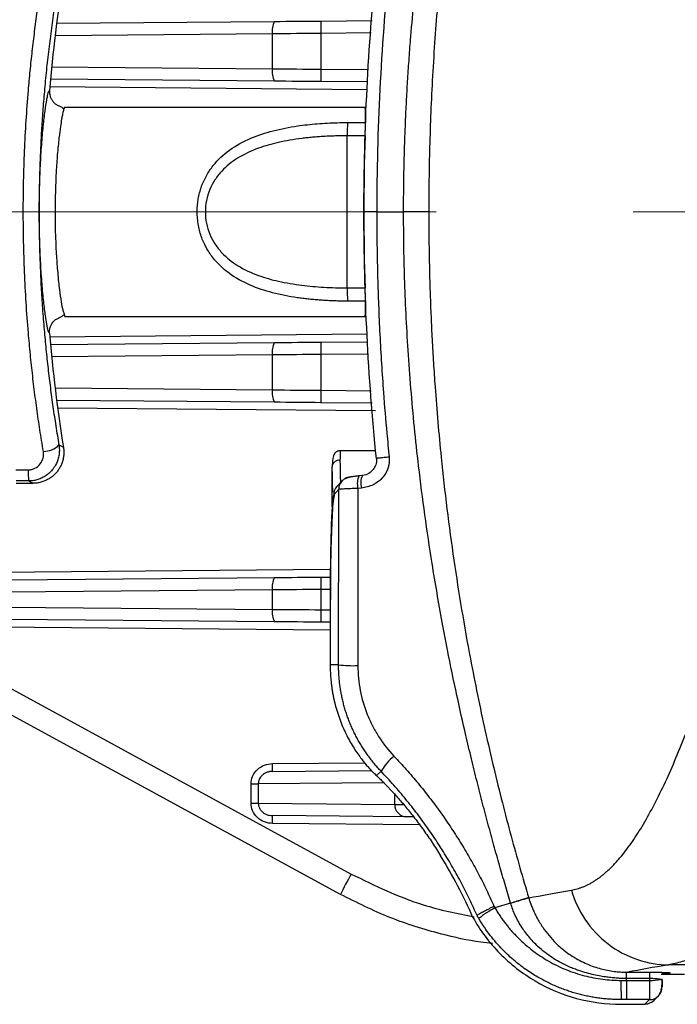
# Model space of a CAD drawing. Header units: millimetres. Extents: x 5 to 597, y 5 to 415.
# Tile 73 of 138: x 292.52 to 301, y 250.14 to 262.84. Entities that reach past the tile are written whole.
import ezdxf

# ---------------------------------------------------------------- set-up
doc = ezdxf.new("R2010")
doc.units = ezdxf.units.MM
doc.linetypes.add('CENTERX2', pattern=[20.32, 12.7, -2.54, 2.54, -2.54])

msp = doc.modelspace()

# ---------------------------------------------------------------- linework, layer by layer
at = {"color": 7, "linetype": 'Continuous', "lineweight": 25}
for p, q in [((292.9984, 262.7899), (295.8041, 262.8143)), ((296.4043, 262.8196), (297.0652, 262.8253)), ((295.7791, 262.2037), (295.7791, 262.6543)), ((296.4043, 262.6596), (296.4043, 262.1985)), ((295.8041, 262.0438), (292.9194, 262.0689)), ((297.0051, 262.0333), (296.4043, 262.0385)), ((293.1063, 261.7086), (296.9744, 261.7086)), ((296.9756, 261.6966), (296.9744, 261.7086)), ((296.7461, 261.5102), (296.9798, 261.5102)), ((296.7444, 259.3785), (296.7444, 261.3396)), ((296.9731, 261.3396), (296.7444, 261.3396)), ((297.1238, 260.359), (296.9586, 260.359)), ((297.1238, 260.359), (297.4699, 260.359)), ((296.7444, 259.3785), (296.9731, 259.3785)), ((296.9798, 259.2079), (296.7461, 259.2079)), ((293.0912, 259.0553), (293.1063, 259.0095)), ((293.1063, 259.0095), (296.9744, 259.0095)), ((296.9744, 259.0095), (296.9757, 259.0215)), ((292.9194, 258.6492), (295.8041, 258.6743)), ((296.4043, 258.6796), (297.0051, 258.6848)), ((295.7791, 258.0637), (295.7791, 258.5143)), ((296.4043, 258.5196), (296.4043, 258.0585)), ((295.8041, 257.9038), (292.9984, 257.9282)), ((297.0652, 257.8927), (296.4043, 257.8985)), ((297.1118, 257.279), (296.6476, 257.279)), ((292.4731, 257.0335), (292.6334, 257.0335)), ((296.5496, 256.5535), (296.5496, 257.0725)), ((296.938, 256.96), (296.8947, 256.9559)), ((296.938, 256.96), (296.939, 256.9599)), ((287.5707, 256.8465), (296.7943, 251.8214)), ((292.4754, 256.859), (292.6918, 256.859)), ((292.6367, 256.889), (292.4763, 256.889)), ((296.6761, 256.8901), (296.6109, 256.8192)), ((296.6764, 256.8904), (296.6791, 256.8932)), ((296.634, 256.7818), (296.5688, 256.7109)), ((296.9253, 256.7975), (296.8821, 256.7935)), ((296.656, 251.558), (287.4324, 256.5831)), ((292.3957, 255.6146), (295.8041, 255.6443)), ((296.4043, 255.6496), (296.5271, 255.6506)), ((295.7791, 255.4843), (292.3707, 255.4546)), ((295.7791, 255.2337), (295.7791, 255.4843)), ((296.4043, 255.4896), (296.4043, 255.2285)), ((296.5235, 255.3626), (296.5235, 254.5177)), ((296.5236, 255.3626), (296.5235, 255.3626)), ((296.5236, 255.3626), (296.5236, 254.5177)), ((292.3707, 255.2635), (295.7791, 255.2337)), ((295.8041, 255.0738), (292.3957, 255.1035)), ((296.5235, 255.0675), (296.4043, 255.0685)), ((296.5236, 254.5177), (296.5235, 254.5177)), ((296.6319, 254.5177), (296.5236, 254.5177)), ((295.7785, 253.1441), (297.0597, 253.1553)), ((297.1788, 253.1465), (297.1198, 253.0908)), ((297.098, 253.1115), (297.1047, 253.1045)), ((295.505, 252.9839), (295.5978, 252.9839)), ((295.505, 252.7342), (295.505, 252.9839)), ((295.5978, 252.9839), (295.5978, 252.7342)), ((295.505, 252.7342), (295.5978, 252.7342)), ((295.5978, 252.7342), (297.3559, 252.7189)), ((297.5058, 252.5589), (295.7785, 252.574)), ((297.9469, 252.0572), (297.9469, 252.0571)), ((299.0822, 251.5153), (299.083, 251.5124)), ((298.849, 251.4453), (298.647, 251.3845)), ((315.7177, 250.6502), (300.8863, 250.6502)), ((300.7896, 250.5315), (301.0896, 250.5315)), ((300.3438, 250.4496), (300.6443, 250.4496)), ((300.6443, 250.4496), (300.6444, 250.4727)), ((300.697, 250.1929), (300.7528, 250.2486)), ((300.2732, 250.1414), (300.444, 250.1414)), ((300.2732, 250.1413), (300.444, 250.1413)), ((300.6396, 250.2019), (300.3436, 250.2019)), ((300.5839, 250.1461), (300.6396, 250.2019))]:
    msp.add_line(p, q, dxfattribs=at)
at = {"color": 8, "linetype": 'Continuous', "lineweight": 25}
for p, q in [((295.7791, 262.6543), (292.9785, 262.6299)), ((297.0531, 262.6652), (296.4043, 262.6596)), ((292.9345, 262.2286), (295.7791, 262.2037)), ((296.4043, 262.1985), (297.0173, 262.1932)), ((296.9984, 261.9333), (292.9106, 261.969)), ((292.9106, 258.7491), (296.9984, 258.7848)), ((295.7791, 258.5143), (292.9345, 258.4895)), ((297.0173, 258.5249), (296.4043, 258.5196)), ((292.9785, 258.0882), (295.7791, 258.0637)), ((296.4043, 258.0585), (297.0531, 258.0528)), ((297.1075, 257.7924), (293.0116, 257.8281)), ((291.1159, 255.7034), (296.5283, 255.7506)), ((296.5263, 255.4906), (296.4043, 255.4896)), ((296.4043, 255.2285), (296.5235, 255.2275)), ((296.5235, 254.9675), (291.1159, 255.0147)), ((295.7794, 253.2441), (296.9726, 253.2545)), ((297.1198, 253.0908), (297.1266, 253.0839)), ((297.2126, 252.9979), (295.5978, 252.9839)), ((297.3559, 252.7189), (297.3559, 252.8459)), ((297.6734, 252.4575), (295.7794, 252.474)), ((300.2732, 250.1414), (300.2732, 250.1413)), ((300.444, 250.1414), (300.444, 250.1413))]:
    msp.add_line(p, q, dxfattribs=at)
at = {"color": 7, "linetype": 'CENTERX2', "lineweight": 18}
msp.add_line((285.1896, 260.359), (331.1923, 260.359), dxfattribs=at)
at = {"color": 7, "linetype": 'Continuous', "lineweight": 25, "flags": 128}
for points in [[(293.0283, 257.3537), (293.0609, 257.3364), (293.0864, 257.3228)], [(292.6918, 256.859), (292.6609, 256.8758), (292.6367, 256.889)]]:
    msp.add_lwpolyline(points, dxfattribs=at)
at = {"color": 7, "linetype": 'Continuous', "lineweight": 25}
for centre, radius, start, end in [((311.8451, 260.3591), 19.0028, 170.80598, 175.27296), ((296.0404, 262.6954), 0.2646, 153.29471, 188.93535), ((300.9883, 262.7396), 4.5846, 179.0002, 180.9998), ((296.0404, 262.1627), 0.2646, 171.06465, 206.70529), ((300.9883, 262.1185), 4.5846, 179.0002, 180.9998), ((303.6586, 261.3573), 6.9142, 178.73271, 180.14649), ((328.5252, 260.359), 31.5674, 178.22002, 181.77998), ((303.6586, 259.3608), 6.9142, 179.85351, 181.26729), ((311.8451, 260.359), 19.0028, 184.72704, 189.19402), ((296.0404, 258.5554), 0.2646, 153.29471, 188.93535), ((300.9883, 258.5996), 4.5846, 179.0002, 180.9998), ((296.0404, 258.0227), 0.2646, 171.06465, 206.70529), ((300.9883, 257.9785), 4.5846, 179.0002, 180.9998), ((292.8307, 257.5473), 0.2767, 269.37319, 315.58955), ((294.6103, 257.0058), 1.9771, 179.19843, 183.38818), ((297.1111, 256.856), 0.2375, 155.12154, 195.26217), ((296.7937, 256.782), 0.1597, 94.92308, 120.05367), ((296.7284, 256.7111), 0.1597, 137.40519, 180.08568), ((296.0404, 255.5254), 0.2646, 153.29471, 188.93535), ((300.9883, 255.5696), 4.5846, 179.0002, 180.9998), ((296.0404, 255.1927), 0.2646, 171.06465, 206.70529), ((300.9883, 255.1485), 4.5846, 179.0002, 180.9998), ((298.6296, 254.5177), 2.106, 180, 181.41879), ((296.8315, 256.4891), 1.9815, 264.2192, 271.41744), ((297.8252, 252.7603), 0.753, 129.53737, 149.14341), ((294.3461, 253.2066), 1.4338, 357.50153, 1.49854), ((297.5116, 252.7145), 0.1557, 178.3955, 267.86827), ((294.3461, 252.5115), 1.4338, 358.50146, 2.49847), ((292.4454, 248.6726), 6.4592, 23.61364, 31.60013), ((292.4454, 248.6726), 6.4591, 23.6136, 31.60013), ((301.011, 249.4399), 4.8428, 150.54325, 154.06392), ((299.3758, 250.0543), 1.5167, 118.71652, 128.15391), ((309.1724, 250.4008), 8.9013, 179.68566, 181.28057), ((300.6603, 251.0356), 0.5862, 268.43273, 281.55621), ((300.6398, 250.3616), 0.1597, 315.05576, 0.07823), ((300.5841, 250.3058), 0.1597, 269.92177, 314.99394)]:
    msp.add_arc(centre, radius, start, end, dxfattribs=at)
at = {"color": 8, "linetype": 'Continuous', "lineweight": 25}
for centre, radius, start, end in [((297.1674, 256.8603), 0.25, 156.52168, 194.5477), ((296.7936, 256.782), 0.1597, 137.26862, 180.0857), ((300.6399, 250.3616), 0.1597, 269.91982, 315.04559)]:
    msp.add_arc(centre, radius, start, end, dxfattribs=at)
at = {"color": 7, "linetype": 'Continuous', "lineweight": 25}
for points, knots in [([(297.4699, 260.359), (297.4701, 260.4343), (297.4705, 260.587), (297.4735, 260.8192), (297.4786, 261.0579), (297.486, 261.303), (297.4959, 261.5545), (297.5083, 261.8124), (297.5236, 262.0766), (297.5417, 262.3471), (297.58, 262.8451), (297.663, 263.6883), (297.8252, 264.8735), (298.0369, 266.0469), (298.2402, 266.9828), (298.4065, 267.673), (298.5524, 268.2349), (298.6987, 268.765), (298.7999, 269.1068), (298.849, 269.2728)], [0, 0, 0, 0, 0.0249432, 0.0506023, 0.0769772, 0.1040675, 0.1318732, 0.1603938, 0.1896291, 0.2195788, 0.2502426, 0.3551741, 0.5003421, 0.646575, 0.7502385, 0.8177395, 0.8818644, 0.9426167, 1, 1, 1, 1]), ([(299.0822, 269.2028), (299.0608, 269.1312), (299.0175, 268.986), (298.9538, 268.7646), (298.89, 268.5367), (298.8264, 268.3023), (298.7632, 268.0613), (298.7004, 267.8137), (298.6383, 267.5595), (298.5769, 267.2986), (298.4676, 266.8143), (298.2995, 265.9923), (298.104, 264.819), (297.96, 263.6484), (297.8817, 262.7414), (297.842, 262.1177), (297.8194, 261.6495), (297.8044, 261.2014), (297.7956, 260.7734), (297.7946, 260.4949), (297.7941, 260.359)], [0, 0, 0, 0, 0.0249946, 0.0506829, 0.0770665, 0.1041469, 0.1319256, 0.1604038, 0.1895829, 0.219464, 0.2500483, 0.3556438, 0.5000648, 0.6478185, 0.7500435, 0.8045694, 0.8568363, 0.906835, 0.9545582, 1, 1, 1, 1]), ([(292.8277, 257.2706), (292.82, 257.3168), (292.8046, 257.4091), (292.7829, 257.5479), (292.7621, 257.6868), (292.7424, 257.8258), (292.7238, 257.9649), (292.7062, 258.1039), (292.6897, 258.243), (292.6743, 258.3821), (292.66, 258.5211), (292.6467, 258.6601), (292.6156, 259.0123), (292.5798, 259.5804), (292.5634, 260.3646), (292.5802, 261.147), (292.6185, 261.7503), (292.6576, 262.1776), (292.6844, 262.4319), (292.7148, 262.6862), (292.7487, 262.9405), (292.786, 263.1946), (292.8138, 263.363), (292.8277, 263.4475)], [0, 0, 0, 0, 0.0231188, 0.0461638, 0.069136, 0.0920365, 0.1148665, 0.1376268, 0.1603188, 0.1829434, 0.2055018, 0.2279951, 0.2504245, 0.3761345, 0.5011566, 0.6253522, 0.7502411, 0.791301, 0.8325785, 0.8740805, 0.9158137, 0.9577847, 1, 1, 1, 1]), ([(293.0283, 263.3644), (293.0208, 263.3199), (293.0057, 263.2309), (292.9843, 263.0969), (292.9639, 262.9625), (292.9445, 262.8279), (292.9261, 262.693), (292.9087, 262.5578), (292.8923, 262.4224), (292.877, 262.2866), (292.8626, 262.1507), (292.8494, 262.0144), (292.8337, 261.8396), (292.8169, 261.6259), (292.8006, 261.3731), (292.7879, 261.12), (292.7789, 260.8666), (292.7733, 260.6129), (292.7726, 260.4437), (292.7722, 260.359)], [0, 0, 0, 0, 0.04583, 0.0915781, 0.1372505, 0.182853, 0.2283919, 0.273873, 0.3193026, 0.3646868, 0.4100316, 0.4553433, 0.500628, 0.5840874, 0.6674021, 0.7506114, 0.8337546, 0.9168709, 1, 1, 1, 1]), ([(292.7749, 260.359), (292.7749, 260.4606), (292.7761, 260.5616), (292.7798, 260.7124), (292.7814, 260.7624), (292.7849, 260.8599), (292.7891, 260.9555), (292.7941, 261.0475), (292.7997, 261.1376), (292.8027, 261.182), (292.8122, 261.3102), (292.8191, 261.389), (292.8337, 261.5338), (292.8415, 261.6002), (292.8566, 261.7146), (292.8641, 261.7631), (292.8748, 261.8228), (292.8783, 261.8406), (292.8849, 261.8709), (292.8881, 261.8836), (292.8971, 261.9141), (292.9024, 261.9247), (292.9069, 261.9251)], [0, 0, 0, 0, 0.125, 0.125, 0.1875, 0.1875, 0.25, 0.3125, 0.3125, 0.375, 0.375, 0.5, 0.5, 0.625, 0.625, 0.75, 0.75, 0.8125, 0.8125, 0.875, 0.875, 1, 1, 1, 1]), ([(292.9069, 261.925), (292.9066, 261.9183), (292.9058, 261.9047), (292.9074, 261.8841), (292.911, 261.8636), (292.9167, 261.8435), (292.9246, 261.824), (292.9343, 261.8056), (292.9458, 261.7885), (292.9627, 261.7683), (292.9881, 261.745), (293.0126, 261.7323), (293.0258, 261.7255)], [0, 0, 0, 0, 0.081624, 0.1647395, 0.2488845, 0.33356, 0.4182453, 0.502417, 0.5855667, 0.6672185, 0.8205299, 1, 1, 1, 1]), ([(293.0921, 261.6849), (293.0817, 261.693), (293.0608, 261.7094), (293.0382, 261.72), (293.0268, 261.7253)], [0, 0, 0, 0, 0.4958449, 1, 1, 1, 1]), ([(293.1063, 261.7086), (293.1035, 261.7075), (293.0993, 261.7058), (293.0938, 261.6883), (293.0919, 261.6824)], [0, 0, 0, 0, 0.6639494, 1, 1, 1, 1]), ([(296.7461, 259.2079), (296.7216, 259.208), (296.6727, 259.2082), (296.5996, 259.2098), (296.5268, 259.2124), (296.4545, 259.2161), (296.3826, 259.2209), (296.3111, 259.2269), (296.24, 259.234), (296.1694, 259.2423), (296.014, 259.2635), (295.7822, 259.3083), (295.484, 259.4074), (295.2185, 259.5524), (295.0335, 259.7281), (294.9218, 259.8976), (294.8574, 260.0433), (294.8175, 260.2), (294.8046, 260.3637), (294.819, 260.5273), (294.8604, 260.6834), (294.9261, 260.8283), (295.0392, 260.9965), (295.2253, 261.1705), (295.491, 261.3135), (295.7883, 261.4113), (296.037, 261.4588), (296.2291, 261.4834), (296.3565, 261.4956), (296.4852, 261.504), (296.6153, 261.5092), (296.7024, 261.5099), (296.7461, 261.5102)], [0, 0, 0, 0, 0.01408934, 0.02810482, 0.04205703, 0.05595671, 0.06981472, 0.08364202, 0.09744965, 0.11124868, 0.12505022, 0.18902523, 0.25037169, 0.31512052, 0.37536981, 0.40724348, 0.43814835, 0.46970762, 0.50088965, 0.53207068, 0.56366935, 0.59453805, 0.62640355, 0.6866035, 0.75130089, 0.8122415, 0.8757716, 0.90044803, 0.92514618, 0.94992933, 0.9748601, 1, 1, 1, 1]), ([(296.9731, 261.3396), (296.9734, 261.3464), (296.9742, 261.36), (296.9752, 261.38), (296.9761, 261.3992), (296.977, 261.4174), (296.9777, 261.4346), (296.9783, 261.4505), (296.9789, 261.4652), (296.9793, 261.4785), (296.9795, 261.4905), (296.9797, 261.5011), (296.9798, 261.5072), (296.9798, 261.5102)], [0, 0, 0, 0, 0.1009152, 0.1998195, 0.2967159, 0.3916072, 0.4844966, 0.5753875, 0.6642835, 0.7511884, 0.8361064, 0.919042, 1, 1, 1, 1]), ([(296.7444, 261.3396), (296.7187, 261.3395), (296.6676, 261.3393), (296.5915, 261.3376), (296.5164, 261.3349), (296.4424, 261.3312), (296.3696, 261.3263), (296.2979, 261.3204), (296.2274, 261.3134), (296.0787, 261.2961), (295.8647, 261.2605), (295.5842, 261.1813), (295.3334, 261.0658), (295.1492, 260.9193), (295.0358, 260.7756), (294.9679, 260.6472), (294.9247, 260.5071), (294.9104, 260.3585), (294.9249, 260.2099), (294.9683, 260.0698), (295.0365, 259.9415), (295.1501, 259.7979), (295.3347, 259.6516), (295.5858, 259.5362), (295.8665, 259.4572), (296.1034, 259.4179), (296.3001, 259.3969), (296.4443, 259.3863), (296.5929, 259.3797), (296.6935, 259.3789), (296.7444, 259.3785)], [0, 0, 0, 0, 0.0162956, 0.032379, 0.0482536, 0.0639229, 0.0793906, 0.0946602, 0.1097359, 0.1246216, 0.1904759, 0.2494019, 0.3158515, 0.3744242, 0.4066332, 0.4372714, 0.4690103, 0.5001348, 0.5312188, 0.5629713, 0.5936301, 0.6258725, 0.6844881, 0.7510024, 0.8099322, 0.8757928, 0.9056601, 0.9362972, 0.9677345, 1, 1, 1, 1]), ([(292.7722, 260.359), (292.7723, 260.3128), (292.7726, 260.2203), (292.7742, 260.0816), (292.7769, 259.943), (292.7807, 259.8044), (292.7856, 259.6659), (292.7915, 259.5275), (292.7986, 259.3892), (292.8066, 259.251), (292.8158, 259.1129), (292.8261, 258.9749), (292.8404, 258.7997), (292.8602, 258.5874), (292.8869, 258.3387), (292.917, 258.0909), (292.9506, 257.844), (292.9874, 257.5979), (293.0147, 257.4352), (293.0283, 257.3537)], [0, 0, 0, 0, 0.04543705, 0.09086516, 0.13629076, 0.18172029, 0.22716019, 0.27261689, 0.31809681, 0.36360637, 0.40915198, 0.45474001, 0.50037685, 0.58325102, 0.66623375, 0.74936267, 0.83267525, 0.91620872, 1, 1, 1, 1]), ([(292.9069, 258.793), (292.9024, 258.7934), (292.897, 258.8042), (292.885, 258.8452), (292.8784, 258.8753), (292.8677, 258.935), (292.864, 258.9575), (292.8565, 259.0063), (292.8528, 259.0328), (292.8414, 259.1184), (292.8338, 259.1835), (292.8191, 259.3298), (292.8121, 259.4088), (292.8027, 259.5358), (292.7997, 259.5795), (292.7942, 259.6699), (292.7916, 259.7166), (292.7847, 259.858), (292.7811, 259.955), (292.7774, 260.1047), (292.7765, 260.1556), (292.7752, 260.2575), (292.7749, 260.3083), (292.7749, 260.359)], [0, 0, 0, 0, 0.125, 0.125, 0.25, 0.25, 0.3125, 0.3125, 0.375, 0.375, 0.5, 0.5, 0.625, 0.625, 0.6875, 0.6875, 0.75, 0.75, 0.875, 0.875, 0.9375, 0.9375, 1, 1, 1, 1]), ([(297.1238, 260.359), (297.124, 260.2756), (297.1244, 260.0977), (297.1281, 259.8142), (297.135, 259.4976), (297.1465, 259.1479), (297.1684, 258.6546), (297.203, 258.1025), (297.2463, 257.5762), (297.2736, 257.2989), (297.2836, 257.1968)], [0, 0, 0, 0, 0.0790126, 0.168505, 0.2684836, 0.3789548, 0.4999242, 0.7360978, 0.9028107, 1, 1, 1, 1]), ([(297.7941, 260.359), (297.7873, 260.359), (297.7748, 260.359), (297.7373, 260.359), (297.7124, 260.359), (297.653, 260.359), (297.6186, 260.359), (297.5458, 260.359), (297.5075, 260.359), (297.4699, 260.359)], [0, 0, 0, 0, 0.25, 0.25, 0.5, 0.5, 0.75, 0.75, 1, 1, 1, 1]), ([(298.849, 251.4453), (298.8252, 251.5251), (298.7767, 251.6876), (298.705, 251.936), (298.6326, 252.1932), (298.56, 252.4591), (298.4872, 252.7339), (298.4147, 253.0175), (298.3426, 253.3101), (298.2551, 253.6789), (298.1503, 254.1464), (298.0501, 254.6328), (297.9418, 255.2003), (297.806, 255.9892), (297.667, 256.994), (297.5754, 257.9119), (297.5273, 258.5677), (297.5005, 259.042), (297.4825, 259.4978), (297.4718, 259.9347), (297.4705, 260.2197), (297.4699, 260.359)], [0, 0, 0, 0, 0.0276244, 0.0561913, 0.0857016, 0.1161559, 0.1475547, 0.1798988, 0.2131886, 0.2474245, 0.3055252, 0.3719735, 0.4120112, 0.4969837, 0.6372508, 0.7480844, 0.8026702, 0.8551565, 0.9055411, 0.9538225, 1, 1, 1, 1]), ([(297.7941, 260.359), (297.7943, 260.2743), (297.7947, 260.1022), (297.798, 259.8401), (297.8035, 259.57), (297.8117, 259.2919), (297.8227, 259.006), (297.8367, 258.7122), (297.854, 258.4107), (297.888, 257.9037), (297.9617, 257.0531), (298.1065, 255.882), (298.3033, 254.7054), (298.4859, 253.8154), (298.6281, 253.1974), (298.7395, 252.7458), (298.8526, 252.3161), (298.9658, 251.908), (299.044, 251.644), (299.0822, 251.5153)], [0, 0, 0, 0, 0.028336, 0.0575662, 0.0876893, 0.1187038, 0.150608, 0.1834, 0.2170774, 0.2516378, 0.3533746, 0.5026178, 0.6462514, 0.7522888, 0.8064912, 0.8583557, 0.9078897, 0.9551014, 1, 1, 1, 1]), ([(296.9798, 259.2079), (296.9797, 259.2116), (296.9797, 259.2191), (296.9794, 259.2327), (296.979, 259.2483), (296.9784, 259.2659), (296.9776, 259.2854), (296.9767, 259.3066), (296.9756, 259.3295), (296.9744, 259.3536), (296.9735, 259.3701), (296.9731, 259.3785)], [0, 0, 0, 0, 0.0992208, 0.2013966, 0.3065361, 0.4146469, 0.5257361, 0.6398103, 0.7568754, 0.8769369, 1, 1, 1, 1]), ([(292.9069, 258.7931), (292.9067, 258.808), (292.9061, 258.8373), (292.9203, 258.8909), (292.9501, 258.9395), (292.9918, 258.9761), (293.0182, 258.9885), (293.0303, 258.9942)], [0, 0, 0, 0, 0.1764628, 0.3482202, 0.6536049, 0.8406868, 1, 1, 1, 1]), ([(293.0275, 258.9931), (293.0388, 258.9983), (293.0614, 259.0088), (293.0819, 259.0252), (293.092, 259.0333)], [0, 0, 0, 0, 0.50151716, 1, 1, 1, 1]), ([(293.0283, 257.3537), (293.0296, 257.3447), (293.0327, 257.3235), (293.0345, 257.286), (293.0318, 257.2375), (293.0189, 257.1704), (292.9896, 257.098), (292.9454, 257.0336), (292.8993, 256.9864), (292.851, 256.9501), (292.7988, 256.922), (292.7446, 256.9027), (292.6903, 256.8911), (292.6543, 256.8897), (292.6367, 256.889)], [0, 0, 0, 0, 0.0392506, 0.0931982, 0.1631222, 0.2502739, 0.3896537, 0.4998156, 0.5880584, 0.6754723, 0.7611235, 0.8441829, 0.9239744, 1, 1, 1, 1]), ([(292.6334, 257.0335), (292.6484, 257.0335), (292.6631, 257.0352), (292.6919, 257.0419), (292.7061, 257.047), (292.7456, 257.0664), (292.7689, 257.0855), (292.8046, 257.1307), (292.8175, 257.1572), (292.8314, 257.2129), (292.8325, 257.242), (292.8277, 257.2706)], [0, 0, 0, 0, 0.125, 0.125, 0.25, 0.25, 0.5, 0.5, 0.75, 0.75, 1, 1, 1, 1]), ([(293.0864, 257.3228), (293.0877, 257.3134), (293.0904, 257.2946), (293.0918, 257.266), (293.0913, 257.2376), (293.0888, 257.2093), (293.0844, 257.1816), (293.0781, 257.1546), (293.0701, 257.1286), (293.0605, 257.1036), (293.0496, 257.08), (293.0376, 257.0577), (293.0246, 257.0368), (293.0108, 257.0175), (292.9921, 256.9942), (292.9664, 256.9671), (292.9313, 256.9375), (292.8908, 256.9109), (292.8455, 256.8886), (292.7964, 256.8719), (292.7447, 256.8611), (292.7094, 256.8597), (292.6918, 256.859)], [0, 0, 0, 0, 0.04117825, 0.08244135, 0.1236358, 0.16460648, 0.20519963, 0.2452656, 0.28466149, 0.32325343, 0.36091841, 0.39754578, 0.43303806, 0.46731151, 0.50029602, 0.56249829, 0.62892918, 0.69902819, 0.7720782, 0.84722734, 0.92352962, 1, 1, 1, 1]), ([(296.6561, 257.279), (296.6488, 257.2786), (296.6379, 257.2779), (296.6242, 257.2738), (296.6169, 257.2709), (296.6092, 257.2674), (296.5883, 257.2552), (296.5707, 257.2311), (296.5548, 257.1798), (296.5514, 257.1096), (296.5495, 257.0713)], [0, 0, 0, 0, 0.0489012, 0.0724495, 0.0845026, 0.0973241, 0.1276697, 0.2810587, 0.6085203, 1, 1, 1, 1]), ([(296.6496, 257.1577), (296.6378, 257.1577), (296.6251, 257.1559), (296.6004, 257.1475), (296.5886, 257.141), (296.5691, 257.1243), (296.5615, 257.1142), (296.5517, 257.0933), (296.5496, 257.0825), (296.5496, 257.0725)], [0, 0, 0, 0, 0.25, 0.25, 0.5, 0.5, 0.75, 0.75, 1, 1, 1, 1]), ([(297.2836, 257.1968), (297.2865, 257.1685), (297.286, 257.1409), (297.2804, 257.1003), (297.2764, 257.0802), (297.2695, 257.0572), (297.2655, 257.0457), (297.2637, 257.0409), (297.2624, 257.0376), (297.2617, 257.0357), (297.2527, 257.0133), (297.2424, 256.9933), (297.2238, 256.9649), (297.2172, 256.9556), (297.2029, 256.9377), (297.1949, 256.9287), (297.1714, 256.9043), (297.1459, 256.8821), (297.1125, 256.86), (297.0949, 256.8499), (297.0872, 256.8458), (297.082, 256.8431), (297.0797, 256.8419), (297.0292, 256.8169), (296.9787, 256.8025), (296.9253, 256.7975)], [0, 0, 0, 0, 0.125, 0.125, 0.1875, 0.21875, 0.234375, 0.2421875, 0.2421875, 0.25, 0.25, 0.375, 0.375, 0.4375, 0.4375, 0.5, 0.5, 0.625, 0.6875, 0.71875, 0.734375, 0.734375, 0.75, 0.75, 1, 1, 1, 1]), ([(297.1193, 257.1801), (297.1227, 257.1468), (297.1181, 257.1211), (297.1031, 257.0747), (297.0919, 257.0543), (297.0626, 257.0171), (297.0443, 257.0005), (296.999, 256.9736), (296.9721, 256.9632), (296.939, 256.9599)], [0, 0, 0, 0, 0.25, 0.25, 0.5, 0.5, 0.75, 0.75, 1, 1, 1, 1]), ([(297.2836, 257.1968), (297.2622, 257.1946), (297.24, 257.1924), (297.1984, 257.1882), (297.1791, 257.1862), (297.1479, 257.183), (297.1361, 257.1818), (297.1214, 257.1804), (297.1185, 257.1801), (297.1193, 257.1801)], [0, 0, 0, 0, 0.25, 0.25, 0.5, 0.5, 0.75, 0.75, 1, 1, 1, 1]), ([(296.7799, 256.9411), (296.7811, 256.9423), (296.7932, 256.9445), (296.8354, 256.9498), (296.8641, 256.9529), (296.8957, 256.9559)], [0, 0, 0, 0, 0.5, 0.5, 1, 1, 1, 1]), ([(296.8904, 256.9533), (296.8675, 256.9509), (296.8224, 256.9461), (296.763, 256.9352), (296.7111, 256.9192), (296.688, 256.9), (296.6761, 256.8901)], [0, 0, 0, 0, 0.24860884, 0.49029433, 0.73847373, 1, 1, 1, 1]), ([(296.5688, 256.7109), (296.566, 256.7079), (296.5633, 256.6981), (296.5576, 256.6623), (296.5548, 256.6363), (296.5492, 256.5674), (296.5465, 256.5244), (296.5413, 256.4225), (296.5389, 256.3636), (296.5345, 256.2329), (296.5326, 256.1611), (296.5292, 256.0095), (296.5278, 255.9297), (296.5257, 255.7672), (296.5249, 255.6845), (296.5238, 255.5212), (296.5236, 255.4405), (296.5236, 255.3626)], [0, 0, 0, 0, 0.125, 0.125, 0.25, 0.25, 0.375, 0.375, 0.5, 0.5, 0.625, 0.625, 0.75, 0.75, 0.875, 0.875, 1, 1, 1, 1]), ([(296.58, 256.7231), (296.5778, 256.7168), (296.5612, 256.6698), (296.5464, 256.4285), (296.5322, 256.0593), (296.5266, 255.6795), (296.526, 255.47), (296.5257, 255.3626)], [0, 0, 0, 0, 0.043421, 0.3282436, 0.6460374, 0.8185776, 1, 1, 1, 1]), ([(296.8821, 256.7935), (296.8742, 256.7931), (296.8558, 256.7924), (296.825, 256.791), (296.7879, 256.7894), (296.7464, 256.7877), (296.7067, 256.7858), (296.674, 256.7842), (296.6515, 256.783), (296.6377, 256.7822), (296.6352, 256.7819), (296.634, 256.7818)], [0, 0, 0, 0, 0.0589708, 0.1375544, 0.236959, 0.3579342, 0.5001307, 0.6365058, 0.7662217, 0.8876981, 1, 1, 1, 1]), ([(299.6318, 251.6138), (299.644, 251.616), (299.6685, 251.6204), (299.705, 251.6297), (299.7414, 251.6408), (299.7776, 251.6539), (299.8138, 251.6691), (299.8498, 251.6862), (299.8857, 251.7054), (299.9215, 251.7266), (299.9573, 251.7499), (299.9929, 251.7751), (300.0284, 251.8024), (300.0639, 251.8317), (300.0993, 251.8631), (300.1346, 251.8965), (300.1699, 251.9319), (300.2051, 251.9694), (300.2767, 252.0497), (300.384, 252.1864), (300.526, 252.4015), (300.6675, 252.6497), (300.8535, 253.0194), (301.0847, 253.5534), (301.3156, 254.174), (301.5045, 254.7243), (301.6236, 255.0859), (301.7196, 255.384), (301.7908, 255.6079), (301.8629, 255.8368), (301.9116, 255.9935), (301.936, 256.0719)], [0, 0, 0, 0, 0.0145416, 0.0290968, 0.0436677, 0.0582566, 0.0728656, 0.087497, 0.1021529, 0.1168356, 0.1315472, 0.1462899, 0.161066, 0.1758776, 0.1907268, 0.2056158, 0.2205469, 0.235522, 0.2505435, 0.3122073, 0.3743395, 0.4370789, 0.5005628, 0.6243969, 0.7504894, 0.8133556, 0.8772522, 0.9078565, 0.9385102, 0.9692218, 1, 1, 1, 1]), ([(296.5242, 254.4656), (296.5249, 254.4458), (296.5262, 254.4066), (296.5302, 254.3485), (296.5357, 254.2916), (296.5426, 254.236), (296.5508, 254.1818), (296.5603, 254.1289), (296.571, 254.0774), (296.5957, 253.9715), (296.643, 253.8173), (296.7245, 253.6266), (296.8177, 253.4583), (296.897, 253.3428), (296.9554, 253.2677), (296.9937, 253.2217), (297.0305, 253.1805), (297.0656, 253.1433), (297.0872, 253.1221), (297.098, 253.1115)], [0, 0, 0, 0, 0.0334253, 0.0662275, 0.098421, 0.130021, 0.1610439, 0.1915067, 0.2214279, 0.2508268, 0.3780267, 0.5006775, 0.6260396, 0.7500634, 0.8004735, 0.8504788, 0.9002719, 0.9500475, 1, 1, 1, 1]), ([(297.1788, 253.1465), (297.1642, 253.1621), (297.135, 253.1934), (297.0931, 253.2421), (297.0529, 253.292), (297.0143, 253.343), (296.9775, 253.3952), (296.9424, 253.4484), (296.9091, 253.5026), (296.8776, 253.5578), (296.848, 253.6138), (296.8201, 253.6707), (296.7942, 253.7283), (296.7701, 253.7867), (296.748, 253.8456), (296.7277, 253.9051), (296.7094, 253.9651), (296.693, 254.0256), (296.6785, 254.0865), (296.666, 254.1476), (296.6554, 254.209), (296.6468, 254.2706), (296.6401, 254.3324), (296.6353, 254.3941), (296.6324, 254.4559), (296.6321, 254.4971), (296.6319, 254.5177)], [0, 0, 0, 0, 0.0425785, 0.0850736, 0.127486, 0.169816, 0.2120643, 0.2542314, 0.2963178, 0.3383241, 0.3802509, 0.4220986, 0.4638679, 0.5055594, 0.5471736, 0.5887111, 0.6301725, 0.6715584, 0.7128693, 0.754106, 0.795269, 0.8363588, 0.8773762, 0.9183218, 0.9591962, 1, 1, 1, 1]), ([(296.8805, 254.5083), (296.8804, 254.4), (296.8908, 254.2917), (296.9313, 254.0814), (296.9613, 253.9789), (297.0211, 253.8292), (297.0436, 253.7797), (297.0928, 253.6842), (297.1195, 253.6379), (297.2058, 253.5033), (297.2716, 253.4192), (297.3458, 253.341)], [0, 0, 0, 0, 0.25, 0.25, 0.5, 0.5, 0.625, 0.625, 0.75, 0.75, 1, 1, 1, 1]), ([(304.4706, 253.6681), (304.441, 253.6316), (304.3821, 253.559), (304.2947, 253.4529), (304.2085, 253.3495), (304.1236, 253.2488), (304.0399, 253.1508), (303.9574, 253.0555), (303.8762, 252.9629), (303.7963, 252.8728), (303.7176, 252.7852), (303.6402, 252.7002), (303.564, 252.6176), (303.4891, 252.5374), (303.2641, 252.2997), (302.905, 251.9416), (302.4242, 251.5139), (301.9814, 251.1726), (301.6666, 250.9715), (301.4658, 250.8621), (301.3563, 250.8077), (301.2519, 250.7612), (301.1527, 250.7223), (301.0587, 250.6909), (300.9695, 250.6662), (300.9139, 250.6555), (300.8863, 250.6502)], [0, 0, 0, 0, 0.0203644, 0.0405303, 0.0604977, 0.0802668, 0.0998374, 0.1192098, 0.138384, 0.1573601, 0.176138, 0.1947181, 0.2131002, 0.2312844, 0.249271, 0.3779501, 0.5008405, 0.6290094, 0.7501502, 0.7872657, 0.8239021, 0.8600621, 0.8957487, 0.9309651, 0.9657144, 1, 1, 1, 1]), ([(297.3458, 253.341), (297.3726, 253.3125), (297.4261, 253.2556), (297.5044, 253.1687), (297.5812, 253.0806), (297.6563, 252.9914), (297.7298, 252.9009), (297.8016, 252.8092), (297.8719, 252.7163), (297.9407, 252.6221), (298.0078, 252.5267), (298.0954, 252.3976), (298.2007, 252.2335), (298.3203, 252.0324), (298.4325, 251.8275), (298.5381, 251.6189), (298.6025, 251.4768), (298.6347, 251.4057)], [0, 0, 0, 0, 0.0502875, 0.1004512, 0.1505132, 0.2004959, 0.2504219, 0.300314, 0.3501953, 0.4000887, 0.4500175, 0.5000051, 0.6003274, 0.7002856, 0.8000808, 0.8999172, 1, 1, 1, 1]), ([(295.505, 252.9839), (295.505, 253.0144), (295.5109, 253.0473), (295.5376, 253.111), (295.5585, 253.1417), (295.612, 253.1924), (295.6444, 253.2123), (295.712, 253.238), (295.7469, 253.2438), (295.7794, 253.2441)], [0, 0, 0, 0, 0.25, 0.25, 0.5, 0.5, 0.75, 0.75, 1, 1, 1, 1]), ([(298.4162, 251.2861), (298.4007, 251.3211), (298.3695, 251.3912), (298.3203, 251.4954), (298.2692, 251.5992), (298.216, 251.7023), (298.1609, 251.8048), (298.1037, 251.9066), (298.0445, 252.0076), (297.9833, 252.1079), (297.9201, 252.2073), (297.8549, 252.3059), (297.7877, 252.4036), (297.7185, 252.5003), (297.6473, 252.596), (297.5741, 252.6907), (297.499, 252.7843), (297.4219, 252.8767), (297.3428, 252.968), (297.2619, 253.0581), (297.2065, 253.117), (297.1788, 253.1465)], [0, 0, 0, 0, 0.05108147, 0.1023315, 0.15375078, 0.20533998, 0.25709977, 0.30903081, 0.36113373, 0.41340919, 0.46585781, 0.5184802, 0.57127699, 0.62424877, 0.67739614, 0.73071968, 0.78421999, 0.83789761, 0.89175312, 0.94578707, 1, 1, 1, 1]), ([(295.7785, 253.1441), (295.7714, 253.1438), (295.7582, 253.1433), (295.74, 253.1404), (295.7249, 253.1367), (295.7039, 253.13), (295.6784, 253.1181), (295.6496, 253.0971), (295.6266, 253.0721), (295.6099, 253.0437), (295.5997, 253.014), (295.5985, 252.9938), (295.5978, 252.9839)], [0, 0, 0, 0, 0.08028034, 0.14976531, 0.20845431, 0.25634886, 0.39875355, 0.52392955, 0.65487361, 0.776526, 0.88962011, 1, 1, 1, 1]), ([(297.1048, 253.1045), (297.1052, 253.1041), (297.1071, 253.1023), (297.1143, 253.0955), (297.1212, 253.0889), (297.1266, 253.0838)], [0, 0, 0, 0, 0.064696, 0.281802, 1, 1, 1, 1]), ([(297.1198, 253.0908), (297.1269, 253.0841), (297.1409, 253.0709), (297.1633, 253.0494), (297.1867, 253.0265), (297.2111, 253.0022), (297.2364, 252.9765), (297.2626, 252.9494), (297.3124, 252.897), (297.3897, 252.8126), (297.4984, 252.6858), (297.6114, 252.5449), (297.7068, 252.4169), (297.7823, 252.3099), (297.8382, 252.2275), (297.8933, 252.1433), (297.929, 252.0859), (297.9469, 252.0572)], [0, 0, 0, 0, 0.0359065, 0.0716531, 0.1072884, 0.1428616, 0.1784219, 0.2140187, 0.2497014, 0.3749038, 0.499643, 0.6246975, 0.7497124, 0.8121817, 0.8745354, 0.93705, 1, 1, 1, 1]), ([(295.7794, 252.474), (295.7469, 252.4743), (295.712, 252.4801), (295.6444, 252.5058), (295.612, 252.5257), (295.5585, 252.5764), (295.5376, 252.6071), (295.5109, 252.6708), (295.505, 252.7037), (295.505, 252.7342)], [0, 0, 0, 0, 0.25, 0.25, 0.5, 0.5, 0.75, 0.75, 1, 1, 1, 1]), ([(295.5978, 252.7342), (295.598, 252.7286), (295.5985, 252.7171), (295.6018, 252.7), (295.6071, 252.683), (295.6147, 252.6663), (295.6245, 252.6503), (295.6365, 252.6351), (295.6537, 252.618), (295.6784, 252.6), (295.7086, 252.586), (295.7426, 252.5762), (295.7653, 252.5748), (295.7785, 252.574)], [0, 0, 0, 0, 0.0629116, 0.1271537, 0.1929765, 0.2606128, 0.3302772, 0.402166, 0.4764582, 0.6015358, 0.7439575, 0.8504001, 1, 1, 1, 1]), ([(297.5958, 252.5581), (297.5907, 252.5582), (297.5474, 252.5585), (297.5253, 252.5587), (297.5058, 252.5589)], [0, 0, 0, 0, 0.1181204, 1, 1, 1, 1]), ([(298.6151, 250.9247), (298.5644, 250.9302), (298.3423, 250.9541), (297.8959, 251.055), (297.2833, 251.2441), (296.8651, 251.4534), (296.656, 251.558)], [0, 0, 0, 0, 0.0739626, 0.3234804, 0.6617357, 1, 1, 1, 1]), ([(299.0822, 251.5153), (299.0774, 251.5139), (299.0685, 251.5112), (299.0417, 251.5031), (299.0238, 251.4978), (298.9811, 251.4849), (298.9563, 251.4775), (298.9038, 251.4617), (298.8761, 251.4534), (298.849, 251.4453)], [0, 0, 0, 0, 0.25, 0.25, 0.5, 0.5, 0.75, 0.75, 1, 1, 1, 1]), ([(299.0832, 251.5124), (299.0784, 251.511), (299.0695, 251.5083), (299.0427, 251.5003), (299.0248, 251.4949), (298.9821, 251.4821), (298.9573, 251.4747), (298.9048, 251.4589), (298.8771, 251.4506), (298.8501, 251.4425)], [0, 0, 0, 0, 0.25, 0.25, 0.5, 0.5, 0.75, 0.75, 1, 1, 1, 1]), ([(299.0832, 251.5124), (299.0878, 251.4976), (299.0975, 251.4665), (299.1148, 251.4185), (299.1354, 251.3671), (299.16, 251.3125), (299.189, 251.2551), (299.223, 251.1951), (299.2973, 251.0789), (299.4043, 250.9511), (299.5678, 250.8089), (299.7307, 250.7045), (299.8898, 250.636), (300.0106, 250.5993), (300.0969, 250.5794), (300.1813, 250.5657), (300.2634, 250.5574), (300.3173, 250.556), (300.3437, 250.5554)], [0, 0, 0, 0, 0.0274578, 0.0574307, 0.0899798, 0.1251619, 0.1630267, 0.2036141, 0.2469506, 0.4070025, 0.4966562, 0.6314236, 0.748585, 0.8025328, 0.8546515, 0.904926, 0.9533652, 1, 1, 1, 1]), ([(299.6318, 251.6138), (299.6693, 251.4859), (299.7277, 251.3571), (299.8873, 251.1189), (299.9885, 251.0099), (300.2205, 250.8317), (300.351, 250.7628), (300.6189, 250.6726), (300.756, 250.6512), (300.8863, 250.6502)], [0, 0, 0, 0, 0.25, 0.25, 0.5, 0.5, 0.75, 0.75, 1, 1, 1, 1]), ([(298.6347, 251.4057), (298.6276, 251.4021), (298.6137, 251.3949), (298.5937, 251.3846), (298.5751, 251.3748), (298.5579, 251.3658), (298.5422, 251.3576), (298.5282, 251.3502), (298.5157, 251.3435), (298.5047, 251.3377), (298.4952, 251.3326), (298.487, 251.3282), (298.4716, 251.3198), (298.4514, 251.3086), (298.4316, 251.2971), (298.4192, 251.2892), (298.4172, 251.2871), (298.4162, 251.2861)], [0, 0, 0, 0, 0.0595109, 0.1170472, 0.172243, 0.2247747, 0.2743649, 0.320783, 0.3638442, 0.4034058, 0.4393626, 0.4716412, 0.5001946, 0.6302232, 0.7580086, 0.8817548, 1, 1, 1, 1]), ([(298.647, 251.3845), (298.6571, 251.3677), (298.6769, 251.3344), (298.7083, 251.2861), (298.7403, 251.2396), (298.7731, 251.195), (298.8066, 251.1523), (298.8405, 251.1113), (298.8749, 251.072), (298.9097, 251.0345), (298.9922, 250.9501), (299.1287, 250.8313), (299.3014, 250.7167), (299.4471, 250.6392), (299.5634, 250.5873), (299.6807, 250.544), (299.7988, 250.5091), (299.9172, 250.4823), (300.0355, 250.4635), (300.1535, 250.4519), (300.232, 250.4504), (300.2711, 250.4496)], [0, 0, 0, 0, 0.02994684, 0.05931306, 0.08810942, 0.11634653, 0.14403481, 0.1711845, 0.19780568, 0.22390825, 0.24950194, 0.37844137, 0.49977667, 0.56585456, 0.63068705, 0.69438903, 0.75707598, 0.81886392, 0.87986934, 0.94020904, 1, 1, 1, 1]), ([(299.8045, 250.5519), (299.7878, 250.5569), (299.7522, 250.5676), (299.6964, 250.587), (299.635, 250.6109), (299.5683, 250.6403), (299.4587, 250.6952), (299.3405, 250.7699), (299.2056, 250.8791), (299.0962, 250.9908), (299.0085, 251.1075), (298.9492, 251.2057), (298.909, 251.285), (298.8755, 251.3635), (298.8584, 251.4165), (298.85, 251.4424)], [0, 0, 0, 0, 0.0384417, 0.0818432, 0.1302711, 0.183801, 0.2425176, 0.4003762, 0.490875, 0.6247521, 0.7440704, 0.8119604, 0.8772827, 0.939979, 1, 1, 1, 1]), ([(298.3638, 251.26), (298.4582, 251.0922), (298.5748, 250.9361), (298.8455, 250.6599), (298.9993, 250.5398), (299.333, 250.3441), (299.5129, 250.2685), (299.8867, 250.1672), (300.0803, 250.1414), (300.2732, 250.1414)], [0, 0, 0, 0, 0.25, 0.25, 0.5, 0.5, 0.75, 0.75, 1, 1, 1, 1]), ([(300.2732, 250.2019), (300.252, 250.2021), (300.2091, 250.2024), (300.1446, 250.2054), (300.0795, 250.2103), (300.0138, 250.2174), (299.9477, 250.2265), (299.8813, 250.2378), (299.8145, 250.2513), (299.7476, 250.2672), (299.6805, 250.2854), (299.6135, 250.3059), (299.5465, 250.3289), (299.4798, 250.3544), (299.4133, 250.3823), (299.3472, 250.4128), (299.2816, 250.4458), (299.213, 250.4833), (299.1406, 250.5266), (299.0636, 250.5771), (298.9846, 250.6341), (298.9043, 250.698), (298.8233, 250.7692), (298.7423, 250.8482), (298.6622, 250.9353), (298.584, 251.0308), (298.5081, 251.1347), (298.4622, 251.2091), (298.4388, 251.247)], [0, 0, 0, 0, 0.0288982, 0.058129, 0.0876886, 0.1175731, 0.1477777, 0.1782978, 0.2091283, 0.2402642, 0.2717009, 0.303438, 0.3354764, 0.3678168, 0.4004599, 0.4334058, 0.4666552, 0.5002087, 0.539536, 0.5812402, 0.6253201, 0.6717735, 0.7205973, 0.7717885, 0.8253444, 0.8812501, 0.9394798, 1, 1, 1, 1]), ([(300.3436, 250.4728), (300.3247, 250.4732), (300.2906, 250.4738), (300.2453, 250.4766), (300.1969, 250.4803), (300.1406, 250.4856), (300.0674, 250.4948), (299.9865, 250.508), (299.8968, 250.5264), (299.8359, 250.5432), (299.8045, 250.5519)], [0, 0, 0, 0, 0.104212, 0.1871374, 0.2488227, 0.3708138, 0.4977088, 0.653437, 0.8207495, 1, 1, 1, 1]), ([(300.3436, 250.4728), (300.3437, 250.4934), (300.3437, 250.5153), (300.3438, 250.5463), (300.3438, 250.5546), (300.3437, 250.5553)], [0, 0, 0, 0, 0.5, 0.5, 1, 1, 1, 1]), ([(300.6444, 250.5553), (300.6704, 250.5553), (300.6961, 250.5551), (300.7464, 250.5546), (300.7697, 250.5542), (300.8132, 250.5531), (300.8322, 250.5525), (300.8652, 250.551), (300.8781, 250.5502), (300.8972, 250.5484), (300.9025, 250.5474), (300.9045, 250.5459), (300.904, 250.5455), (300.9008, 250.5445), (300.8982, 250.544), (300.8904, 250.543), (300.8854, 250.5425), (300.8733, 250.5416), (300.8664, 250.5412), (300.8412, 250.5399), (300.8207, 250.5391), (300.7965, 250.5385)], [0, 0, 0, 0, 0.125, 0.125, 0.25, 0.25, 0.375, 0.375, 0.5, 0.5, 0.625, 0.625, 0.6875, 0.6875, 0.75, 0.75, 0.8125, 0.8125, 0.875, 0.875, 1, 1, 1, 1]), ([(300.6444, 250.4727), (300.6444, 250.4934), (300.6444, 250.5153), (300.6444, 250.5463), (300.6444, 250.5546), (300.6444, 250.5553)], [0, 0, 0, 0, 0.5, 0.5, 1, 1, 1, 1]), ([(300.3438, 250.4496), (300.3438, 250.3826), (300.3437, 250.3199), (300.3436, 250.2306), (300.3436, 250.2043), (300.3436, 250.2019)], [0, 0, 0, 0, 0.5, 0.5, 1, 1, 1, 1]), ([(300.6396, 250.2019), (300.6398, 250.2024), (300.64, 250.2034), (300.6404, 250.2076), (300.6408, 250.2135), (300.6412, 250.2212), (300.6415, 250.2304), (300.6418, 250.2411), (300.6421, 250.2529), (300.6424, 250.2658), (300.6427, 250.2795), (300.6429, 250.294), (300.6431, 250.309), (300.6433, 250.3244), (300.6435, 250.3402), (300.6437, 250.3561), (300.6438, 250.372), (300.644, 250.3879), (300.6441, 250.4037), (300.6442, 250.4193), (300.6442, 250.4345), (300.6443, 250.4446), (300.6443, 250.4496)], [0, 0, 0, 0, 0.0627962, 0.1242456, 0.1843482, 0.2431039, 0.3005128, 0.3565747, 0.4112896, 0.4646576, 0.5166785, 0.5673524, 0.6166793, 0.664659, 0.7112916, 0.7565771, 0.8005155, 0.8431067, 0.8843507, 0.9242476, 0.9627974, 1, 1, 1, 1]), ([(300.7777, 250.4613), (300.7745, 250.462), (300.7682, 250.4635), (300.7571, 250.4654), (300.7453, 250.4672), (300.7329, 250.4686), (300.7167, 250.4702), (300.6959, 250.4716), (300.6704, 250.4726), (300.653, 250.4727), (300.6444, 250.4727)], [0, 0, 0, 0, 0.108642, 0.2136856, 0.3151855, 0.4132023, 0.5078032, 0.6750171, 0.838922, 1, 1, 1, 1]), ([(300.7528, 250.2487), (300.7627, 250.2618), (300.7819, 250.2874), (300.7946, 250.3423), (300.8008, 250.4033), (300.8016, 250.4489), (300.802, 250.4718)], [0, 0, 0, 0, 0.2664489, 0.5156756, 0.7555015, 1, 1, 1, 1]), ([(300.8039, 250.4479), (300.8039, 250.4479), (300.804, 250.448), (300.804, 250.4492), (300.8029, 250.4515), (300.7992, 250.4545), (300.7911, 250.4579), (300.7824, 250.4601), (300.7777, 250.4613)], [0, 0, 0, 0, 0.03204102, 0.12273831, 0.24814892, 0.49877758, 0.73259282, 1, 1, 1, 1]), ([(300.8039, 250.4479), (300.8035, 250.4246), (300.8029, 250.4022), (300.8014, 250.371), (300.8004, 250.3627), (300.7995, 250.3618)], [0, 0, 0, 0, 0.5, 0.5, 1, 1, 1, 1]), ([(300.444, 250.1414), (300.4602, 250.1414), (300.4776, 250.1415), (300.5114, 250.142), (300.5277, 250.1423), (300.5548, 250.1432), (300.5656, 250.1438), (300.5798, 250.145), (300.5833, 250.1456), (300.5839, 250.1461)], [0, 0, 0, 0, 0.25, 0.25, 0.5, 0.5, 0.75, 0.75, 1, 1, 1, 1])]:
    msp.add_open_spline(points, degree=3, knots=knots, dxfattribs=at)
for points in [[(296.9586, 260.359), (296.9586, 261.4205), (297.0123, 262.4819), (297.1193, 263.5379)], [(297.2836, 263.5213), (297.1772, 262.4708), (297.1238, 261.4149), (297.1238, 260.359)], [(295.8041, 262.8143), (296.0022, 262.8161), (296.2035, 262.8178), (296.4043, 262.8196)], [(296.4043, 262.6596), (296.1949, 262.6578), (295.9856, 262.6561), (295.7791, 262.6543)], [(295.7791, 262.2037), (295.9856, 262.202), (296.1949, 262.2003), (296.4043, 262.1985)], [(296.4043, 262.0385), (296.2035, 262.0403), (296.0022, 262.042), (295.8041, 262.0438)], [(292.9069, 261.9251), (292.9069, 261.925), (292.9069, 261.925), (292.9069, 261.925)], [(297.1193, 257.1801), (297.0123, 258.2362), (296.9587, 259.2976), (296.9586, 260.359)], [(292.9069, 258.7931), (292.9069, 258.7931), (292.9069, 258.7931), (292.9069, 258.793)], [(295.8041, 258.6743), (296.0022, 258.6761), (296.2035, 258.6778), (296.4043, 258.6796)], [(296.4043, 258.5196), (296.1949, 258.5178), (295.9856, 258.5161), (295.7791, 258.5143)], [(295.7791, 258.0637), (295.9856, 258.062), (296.1949, 258.0603), (296.4043, 258.0585)], [(296.4043, 257.8985), (296.2035, 257.9003), (296.0022, 257.902), (295.8041, 257.9038)], [(296.6319, 254.5177), (296.6328, 255.2723), (296.6335, 256.027), (296.634, 256.7818)], [(296.8821, 256.7935), (296.8817, 256.0316), (296.8811, 255.2699), (296.8805, 254.5083)], [(295.8041, 255.6443), (296.0022, 255.6461), (296.2035, 255.6478), (296.4043, 255.6496)], [(296.4043, 255.4896), (296.1949, 255.4878), (295.9856, 255.4861), (295.7791, 255.4843)], [(295.7791, 255.2337), (295.9856, 255.232), (296.1949, 255.2303), (296.4043, 255.2285)], [(296.4043, 255.0685), (296.2035, 255.0703), (296.0022, 255.072), (295.8041, 255.0738)], [(297.098, 253.1115), (297.105, 253.1048), (297.1123, 253.0979), (297.1198, 253.0908)], [(299.083, 251.5124), (299.2458, 251.5462), (299.4288, 251.58), (299.6318, 251.6138)], [(298.6347, 251.4057), (298.6388, 251.3986), (298.6429, 251.3916), (298.647, 251.3845)], [(298.85, 251.4424), (298.8496, 251.4434), (298.8493, 251.4443), (298.849, 251.4453)], [(298.3638, 251.26), (298.3638, 251.2599), (298.3637, 251.2599), (298.3637, 251.2599)], [(298.4388, 251.247), (298.4311, 251.26), (298.4236, 251.273), (298.4162, 251.2861)], [(298.4162, 251.2861), (298.4162, 251.2861), (298.4162, 251.2861), (298.4162, 251.2861)], [(300.8863, 250.6502), (300.6915, 250.6188), (300.5151, 250.5871), (300.3575, 250.5553)], [(300.3437, 250.5554), (300.3482, 250.5553), (300.3527, 250.5553), (300.3572, 250.5553)], [(300.3575, 250.5553), (300.4539, 250.5553), (300.5492, 250.5553), (300.6444, 250.5553)], [(300.2711, 250.4496), (300.2954, 250.4496), (300.3196, 250.4496), (300.3438, 250.4496)], [(300.6444, 250.4727), (300.5442, 250.4727), (300.4439, 250.4727), (300.3436, 250.4728)], [(300.3438, 250.4496), (300.3438, 250.4573), (300.3437, 250.4651), (300.3436, 250.4728)], [(300.3436, 250.2019), (300.3201, 250.2019), (300.2967, 250.2019), (300.2732, 250.2019)]]:
    msp.add_open_spline(points, degree=3, dxfattribs=at)
at = {"color": 8, "linetype": 'Continuous', "lineweight": 25}
for points, knots in [([(293.0919, 261.6824), (293.09, 261.6772), (293.0841, 261.6615), (293.074, 261.6157), (293.0609, 261.5471), (293.0463, 261.4542), (293.0272, 261.3062), (293.0076, 261.1088), (292.9859, 260.7968), (292.9765, 260.4781), (292.9793, 260.1867), (292.984, 260.0127), (292.9927, 259.8238), (293.0075, 259.6127), (293.0278, 259.4042), (293.0507, 259.2324), (293.0741, 259.0916), (293.0853, 259.0678), (293.0912, 259.0553)], [0, 0, 0, 0, 0.0246451, 0.0744864, 0.1079569, 0.1550934, 0.2158792, 0.2914048, 0.3570803, 0.4975881, 0.5433337, 0.5904622, 0.6389839, 0.7024828, 0.7803794, 0.8510006, 0.9217918, 1, 1, 1, 1]), ([(296.9798, 261.5102), (296.9802, 261.5694), (296.9809, 261.6723), (296.9772, 261.6894), (296.9756, 261.6966)], [0, 0, 0, 0, 0.5760415, 1, 1, 1, 1]), ([(296.9757, 259.0215), (296.9772, 259.0289), (296.9808, 259.0462), (296.9801, 259.1491), (296.9798, 259.2079)], [0, 0, 0, 0, 0.4292568, 1, 1, 1, 1]), ([(296.656, 257.2698), (296.6557, 257.2726), (296.6547, 257.2814), (296.6524, 257.2436), (296.6506, 257.1876), (296.6496, 257.1577)], [0, 0, 0, 0, 0.1758739, 0.5599507, 1, 1, 1, 1]), ([(296.6496, 257.1577), (296.6503, 257.1274), (296.6518, 257.0668), (296.6537, 256.9603), (296.655, 256.8821), (296.6555, 256.8502)], [0, 0, 0, 0, 0.3718813, 0.7437626, 1, 1, 1, 1]), ([(296.5565, 256.7437), (296.5557, 256.7993), (296.5537, 256.9366), (296.5511, 257.0218), (296.5496, 257.0725)], [0, 0, 0, 0, 0.4049025, 1, 1, 1, 1]), ([(297.3559, 252.7189), (297.3781, 252.7187), (297.4055, 252.7185), (297.4586, 252.7181), (297.4686, 252.7181)], [0, 0, 0, 0, 0.811858, 1, 1, 1, 1]), ([(296.7943, 251.8214), (297.0984, 251.6729), (297.6064, 251.4249), (298.1592, 251.3125), (298.3811, 251.2674)], [0, 0, 0, 0, 0.5987263, 1, 1, 1, 1])]:
    msp.add_open_spline(points, degree=3, knots=knots, dxfattribs=at)

doc.saveas('drawing.dxf')
